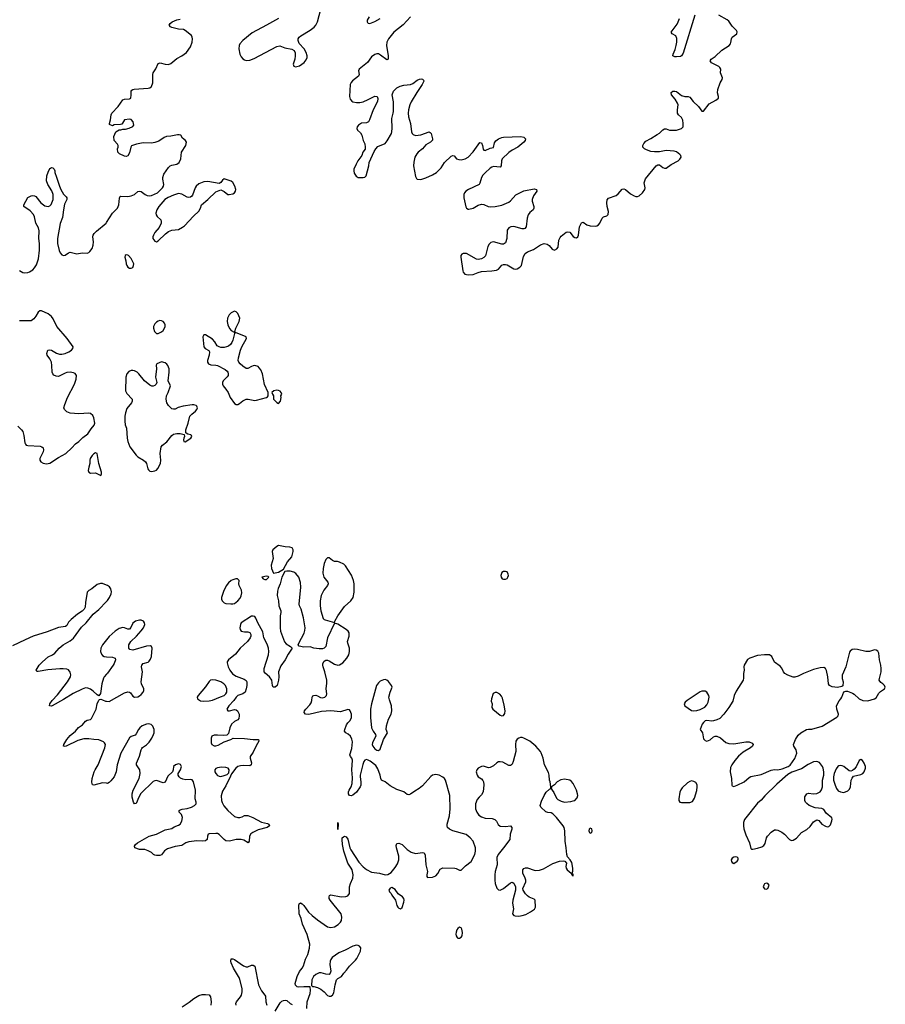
# Model space of a CAD drawing. Header units: inches. Extents: x 1449224 to 1618377, y 389895 to 532950.
# Tile 55 of 105: x 1588973 to 1599198, y 434321 to 445956. Entities that reach past the tile are written whole.
import ezdxf

# ---------------------------------------------------------------- set-up
doc = ezdxf.new("R2010")
doc.units = ezdxf.units.IN
doc.header["$MEASUREMENT"] = 0
for name, color, linetype in [('B5483', 7, 'Continuous'), ('B5484', 7, 'Continuous'), ('B5493', 7, 'Continuous'), ('B5494', 7, 'Continuous')]:
    doc.layers.add(name, color=color, linetype=linetype)

msp = doc.modelspace()

# ---------------------------------------------------------------- linework, layer by layer
at = {"layer": 'B5483', "color": 6, "elevation": 500}
for points in [[(1590000, 439274), (1589952, 439292), (1589927, 439293), (1589890, 439281), (1589824, 439230), (1589790, 439210), (1589770, 439190), (1589750, 439070), (1589746, 439014), (1589735, 438990), (1589713, 438967), (1589655, 438930), (1589581, 438870), (1589550, 438836), (1589530, 438799), (1589515, 438785), (1589430, 438773), (1589299, 438721), (1589133, 438670), (1589040, 438630), (1588890, 438557)], [(1590000, 438224), (1589970, 438192), (1589963, 438177), (1589943, 438110), (1589926, 437994), (1589910, 437966), (1589890, 437979), (1589843, 438023), (1589810, 438045), (1589778, 438058), (1589750, 438059), (1589710, 438045), (1589606, 437994), (1589490, 437922), (1589357, 437850), (1589345, 437845), (1589327, 437847), (1589330, 437870), (1589356, 437910), (1589421, 437979), (1589538, 438130), (1589572, 438190), (1589576, 438216), (1589570, 438245), (1589550, 438272), (1589530, 438280), (1589485, 438285), (1589446, 438286), (1589305, 438275), (1589190, 438255), (1589174, 438254), (1589167, 438270), (1589202, 438330), (1589242, 438370), (1589310, 438426), (1589359, 438450), (1589387, 438470), (1589441, 438530), (1589486, 438570), (1589570, 438615), (1589610, 438649), (1589703, 438777), (1589758, 438830), (1589842, 438930), (1589910, 438986), (1590000, 439082)], [(1590000, 438629), (1589952, 438570), (1589932, 438530), (1589929, 438489), (1589939, 438459), (1589950, 438442), (1589970, 438430), (1590000, 438428)], [(1590000, 436933), (1589950, 436937), (1589849, 436909), (1589835, 436915), (1589827, 436947), (1589830, 436990), (1589855, 437070), (1589863, 437090), (1589902, 437150), (1589981, 437350), (1589985, 437390), (1589976, 437410), (1589962, 437422), (1589908, 437448), (1589850, 437450), (1589790, 437458), (1589730, 437457), (1589661, 437439), (1589521, 437370), (1589507, 437367), (1589489, 437370), (1589495, 437390), (1589531, 437450), (1589570, 437496), (1589631, 437549), (1589667, 437593), (1589716, 437624), (1589752, 437668), (1589770, 437678), (1589810, 437685), (1589822, 437698), (1589875, 437810), (1589890, 437872), (1589910, 437914), (1589918, 437922), (1589930, 437925), (1589950, 437921), (1589985, 437905), (1590000, 437903)]]:
    msp.add_lwpolyline(points, dxfattribs=at)
at = {"layer": 'B5484', "color": 6, "elevation": 500}
for points in [[(1588970, 442993), (1589010, 442970), (1589030, 442964), (1589070, 442967), (1589090, 442975), (1589130, 442999), (1589150, 443022), (1589170, 443059), (1589195, 443130), (1589209, 443231), (1589206, 443310), (1589198, 443370), (1589202, 443462), (1589195, 443495), (1589164, 443550), (1589147, 443627), (1589136, 443656), (1589099, 443699), (1589024, 443750), (1589021, 443770), (1589070, 443856), (1589107, 443873), (1589130, 443877), (1589150, 443875), (1589165, 443865), (1589224, 443790), (1589270, 443757), (1589310, 443747), (1589330, 443756), (1589346, 443774), (1589368, 443830), (1589367, 443890), (1589353, 443933), (1589304, 444010), (1589290, 444050), (1589294, 444110), (1589310, 444156), (1589330, 444198), (1589337, 444203), (1589350, 444211), (1589366, 444206), (1589379, 444190), (1589387, 444170), (1589387, 444150), (1589410, 444096), (1589442, 443990), (1589459, 443950), (1589490, 443895), (1589523, 443863), (1589530, 443850), (1589529, 443830), (1589504, 443776), (1589489, 443711), (1589481, 443619), (1589450, 443549), (1589419, 443370), (1589421, 443310), (1589439, 443230), (1589450, 443202), (1589470, 443176), (1589490, 443168), (1589510, 443173), (1589550, 443200), (1589570, 443208), (1589650, 443190), (1589710, 443200), (1589770, 443199), (1589790, 443205), (1589803, 443217), (1589828, 443252), (1589843, 443290), (1589844, 443330), (1589836, 443390), (1589842, 443410), (1589854, 443430), (1589882, 443458), (1589995, 443550), (1590000, 443558)], [(1588950, 441153), (1588995, 441110), (1589009, 441090), (1589023, 441043), (1589034, 440954), (1589041, 440941), (1589050, 440930), (1589070, 440923), (1589215, 440915), (1589234, 440910), (1589250, 440896), (1589255, 440875), (1589250, 440850), (1589213, 440770), (1589213, 440750), (1589223, 440730), (1589250, 440714), (1589290, 440706), (1589330, 440715), (1589430, 440782), (1589517, 440830), (1589590, 440897), (1589634, 440946), (1589670, 440972), (1589720, 441020), (1589778, 441062), (1589818, 441122), (1589855, 441165), (1589861, 441190), (1589849, 441250), (1589837, 441277), (1589810, 441303), (1589790, 441307), (1589670, 441298), (1589570, 441305), (1589530, 441321), (1589503, 441350), (1589496, 441370), (1589506, 441410), (1589537, 441490), (1589619, 441650), (1589640, 441710), (1589644, 441750), (1589630, 441776), (1589610, 441785), (1589570, 441790), (1589530, 441787), (1589510, 441780), (1589430, 441741), (1589403, 441743), (1589376, 441756), (1589363, 441770), (1589356, 441790), (1589355, 441870), (1589348, 441910), (1589330, 441949), (1589298, 441990), (1589295, 442010), (1589305, 442050), (1589324, 442056), (1589350, 442050), (1589410, 442017), (1589445, 442005), (1589470, 442003), (1589509, 442010), (1589555, 442030), (1589587, 442050), (1589601, 442070), (1589604, 442090), (1589536, 442190), (1589413, 442330), (1589370, 442421), (1589350, 442450), (1589310, 442481), (1589230, 442514), (1589210, 442514), (1589190, 442499), (1589166, 442454), (1589140, 442420), (1589110, 442399), (1588970, 442398)]]:
    msp.add_lwpolyline(points, dxfattribs=at)
msp.add_lwpolyline([(1589870, 440837), (1589850, 440826), (1589830, 440807), (1589805, 440770), (1589800, 440750), (1589800, 440710), (1589789, 440670), (1589784, 440630), (1589790, 440610), (1589810, 440596), (1589870, 440600), (1589930, 440571), (1589941, 440590), (1589939, 440610), (1589908, 440710), (1589889, 440829)], close=True, dxfattribs=at)
at = {"layer": 'B5493', "color": 6, "elevation": 500}
for points in [[(1592030, 439741), (1592010, 439732), (1591964, 439690), (1591957, 439670), (1591969, 439590), (1591945, 439510), (1591949, 439470), (1591970, 439414), (1592030, 439426), (1592090, 439462), (1592137, 439550), (1592187, 439610), (1592204, 439670), (1592203, 439690), (1592190, 439716), (1592165, 439725), (1592110, 439728)], [(1592610, 439598), (1592590, 439578), (1592568, 439530), (1592557, 439470), (1592556, 439416), (1592566, 439370), (1592612, 439310), (1592616, 439290), (1592609, 439270), (1592564, 439216), (1592533, 439150), (1592521, 439090), (1592521, 439030), (1592530, 438970), (1592559, 438879), (1592569, 438869), (1592583, 438863), (1592690, 438834), (1592695, 438850), (1592733, 438910), (1592810, 439021), (1592883, 439090), (1592912, 439130), (1592926, 439190), (1592925, 439290), (1592917, 439330), (1592894, 439394), (1592823, 439503), (1592801, 439521), (1592750, 439546), (1592726, 439554), (1592690, 439553), (1592670, 439564), (1592630, 439596)], [(1591527, 439347), (1591490, 439338), (1591470, 439328), (1591439, 439301), (1591414, 439266), (1591380, 439200), (1591358, 439130), (1591357, 439110), (1591364, 439090), (1591390, 439065), (1591410, 439058), (1591468, 439052), (1591490, 439052), (1591510, 439059), (1591552, 439088), (1591579, 439121), (1591591, 439149), (1591598, 439182), (1591593, 439213), (1591565, 439270), (1591562, 439290), (1591566, 439330), (1591547, 439347)], [(1591890, 439381), (1591832, 439370), (1591850, 439347), (1591870, 439341), (1591890, 439342), (1591915, 439370), (1591910, 439378)], [(1594710, 439437), (1594690, 439436), (1594670, 439422), (1594663, 439410), (1594656, 439390), (1594660, 439370), (1594674, 439350), (1594690, 439344), (1594710, 439345), (1594730, 439354), (1594741, 439370), (1594747, 439390), (1594744, 439404), (1594730, 439430)], [(1598830, 438516), (1598808, 438512), (1598784, 438496), (1598776, 438484), (1598730, 438309), (1598690, 438210), (1598688, 438170), (1598699, 438130), (1598695, 438085), (1598685, 438075), (1598635, 438065), (1598570, 438072), (1598539, 438090), (1598527, 438110), (1598519, 438190), (1598505, 438265), (1598491, 438291), (1598470, 438302), (1598430, 438298), (1598350, 438276), (1598231, 438229), (1598170, 438198), (1598130, 438185), (1598110, 438185), (1598046, 438210), (1598013, 438230), (1597997, 438250), (1597975, 438295), (1597956, 438316), (1597890, 438365), (1597857, 438430), (1597830, 438450), (1597770, 438452), (1597690, 438441), (1597597, 438410), (1597570, 438394), (1597532, 438330), (1597527, 438310), (1597532, 438270), (1597524, 438230), (1597525, 438175), (1597520, 438150), (1597437, 438023), (1597412, 437970), (1597396, 437904), (1597350, 437829), (1597292, 437748), (1597242, 437698), (1597210, 437682), (1597170, 437670), (1597150, 437667), (1597090, 437676), (1597070, 437669), (1597050, 437652), (1597035, 437630), (1597011, 437570), (1597038, 437530), (1597050, 437457), (1597070, 437438), (1597090, 437432), (1597130, 437448), (1597170, 437481), (1597190, 437491), (1597210, 437491), (1597250, 437471), (1597316, 437416), (1597350, 437402), (1597410, 437399), (1597550, 437424), (1597590, 437422), (1597627, 437407), (1597636, 437390), (1597631, 437370), (1597607, 437350), (1597521, 437299), (1597465, 437255), (1597419, 437201), (1597384, 437150), (1597370, 437118), (1597366, 437070), (1597382, 436990), (1597384, 436910), (1597390, 436902), (1597410, 436894), (1597450, 436909), (1597530, 436950), (1597590, 437003), (1597610, 437012), (1597730, 437035), (1597850, 437088), (1597890, 437095), (1597930, 437093), (1597978, 437102), (1598050, 437130), (1598074, 437146), (1598130, 437227), (1598154, 437290), (1598147, 437327), (1598117, 437370), (1598114, 437390), (1598138, 437450), (1598170, 437503), (1598199, 437530), (1598268, 437570), (1598290, 437574), (1598331, 437571), (1598454, 437606), (1598627, 437713), (1598641, 437730), (1598645, 437750), (1598627, 437807), (1598623, 437850), (1598652, 437908), (1598673, 437930), (1598685, 437950), (1598710, 438012), (1598730, 438022), (1598750, 438021), (1598810, 437997), (1598830, 437988), (1598890, 437930), (1598933, 437913), (1598990, 437909), (1599070, 437930), (1599090, 437944), (1599122, 437998), (1599141, 438019), (1599189, 438050), (1599198, 438070), (1599189, 438089), (1599169, 438110), (1599145, 438125), (1599127, 438150), (1599128, 438170), (1599148, 438250), (1599151, 438291), (1599146, 438330), (1599130, 438390), (1599122, 438470), (1599110, 438494), (1599090, 438507), (1599070, 438508), (1599011, 438489), (1598970, 438489), (1598870, 438513)], [(1591245, 438155), (1591229, 438151), (1591210, 438136), (1591170, 438074), (1591080, 437970), (1591070, 437950), (1591073, 437930), (1591110, 437908), (1591150, 437902), (1591210, 437909), (1591250, 437917), (1591347, 437953), (1591388, 437972), (1591409, 437990), (1591419, 438010), (1591420, 438050), (1591404, 438090), (1591385, 438110), (1591350, 438133), (1591290, 438153)], [(1593290, 438159), (1593270, 438157), (1593230, 438138), (1593210, 438121), (1593189, 438090), (1593130, 437873), (1593119, 437810), (1593117, 437710), (1593129, 437589), (1593147, 437547), (1593178, 437510), (1593182, 437490), (1593147, 437430), (1593139, 437410), (1593138, 437390), (1593146, 437370), (1593170, 437342), (1593190, 437324), (1593210, 437319), (1593230, 437335), (1593270, 437450), (1593319, 437530), (1593304, 437570), (1593305, 437610), (1593331, 437690), (1593360, 437750), (1593370, 437790), (1593366, 437850), (1593340, 437920), (1593335, 437950), (1593350, 438010), (1593373, 438070), (1593366, 438090), (1593330, 438136), (1593310, 438152)], [(1594590, 438007), (1594568, 437992), (1594546, 437930), (1594544, 437904), (1594556, 437870), (1594552, 437830), (1594562, 437810), (1594650, 437739), (1594670, 437730), (1594690, 437733), (1594704, 437756), (1594706, 437790), (1594697, 437857), (1594678, 437938), (1594664, 437964), (1594645, 437985), (1594610, 438004)], [(1597030, 438022), (1597010, 438013), (1596859, 437910), (1596833, 437890), (1596822, 437870), (1596829, 437849), (1596910, 437795), (1596930, 437790), (1596970, 437794), (1597010, 437804), (1597068, 437832), (1597090, 437859), (1597107, 437890), (1597118, 437950), (1597114, 437970), (1597090, 438009), (1597070, 438020)], [(1594910, 437473), (1594890, 437473), (1594870, 437467), (1594850, 437455), (1594835, 437430), (1594828, 437390), (1594833, 437310), (1594804, 437190), (1594790, 437159), (1594781, 437150), (1594770, 437144), (1594750, 437145), (1594681, 437181), (1594650, 437188), (1594630, 437185), (1594610, 437174), (1594570, 437140), (1594530, 437120), (1594510, 437117), (1594450, 437135), (1594430, 437133), (1594390, 437111), (1594372, 437090), (1594367, 437070), (1594376, 437030), (1594390, 437008), (1594430, 436984), (1594446, 436966), (1594453, 436950), (1594455, 436915), (1594448, 436830), (1594430, 436797), (1594399, 436770), (1594378, 436742), (1594358, 436690), (1594356, 436650), (1594358, 436630), (1594372, 436590), (1594398, 436558), (1594430, 436536), (1594470, 436521), (1594555, 436515), (1594584, 436504), (1594605, 436485), (1594626, 436446), (1594650, 436427), (1594710, 436423), (1594770, 436431), (1594786, 436410), (1594787, 436390), (1594765, 436330), (1594762, 436270), (1594690, 436170), (1594626, 436090), (1594610, 436055), (1594613, 435970), (1594589, 435890), (1594584, 435850), (1594584, 435790), (1594590, 435750), (1594610, 435693), (1594630, 435674), (1594650, 435670), (1594690, 435688), (1594770, 435756), (1594790, 435766), (1594810, 435751), (1594828, 435710), (1594830, 435670), (1594797, 435550), (1594796, 435516), (1594805, 435450), (1594794, 435390), (1594810, 435370), (1594827, 435367), (1594870, 435363), (1594910, 435369), (1594950, 435383), (1595007, 435413), (1595053, 435447), (1595066, 435470), (1595061, 435550), (1595050, 435563), (1594990, 435587), (1594970, 435602), (1594947, 435627), (1594921, 435670), (1594916, 435690), (1594950, 435770), (1594951, 435789), (1594946, 435810), (1594918, 435870), (1594915, 435890), (1594918, 435910), (1594930, 435927), (1594948, 435932), (1594970, 435932), (1595050, 435906), (1595070, 435902), (1595114, 435906), (1595159, 435921), (1595270, 435985), (1595351, 436011), (1595395, 436015), (1595411, 436011), (1595431, 435991), (1595425, 435950), (1595428, 435930), (1595439, 435910), (1595486, 435870), (1595490, 435854), (1595498, 435858), (1595494, 435850), (1595510, 435834), (1595512, 435850), (1595510, 435858), (1595500, 435860), (1595498, 435870), (1595506, 435894), (1595507, 435930), (1595495, 435995), (1595475, 436030), (1595444, 436064), (1595435, 436090), (1595430, 436170), (1595415, 436250), (1595413, 436373), (1595405, 436410), (1595392, 436432), (1595313, 436530), (1595271, 436571), (1595250, 436583), (1595210, 436588), (1595190, 436597), (1595130, 436650), (1595121, 436670), (1595137, 436723), (1595169, 436790), (1595192, 436828), (1595230, 436862), (1595246, 436870), (1595248, 436892), (1595241, 436950), (1595233, 436970), (1595229, 437030), (1595219, 437059), (1595172, 437150), (1595158, 437230), (1595133, 437293), (1595124, 437310), (1595070, 437370), (1595000, 437430), (1594930, 437467)], [(1591357, 437123), (1591310, 437117), (1591290, 437108), (1591279, 437090), (1591279, 437070), (1591290, 437047), (1591310, 437024), (1591330, 437016), (1591350, 437015), (1591390, 437024), (1591424, 437036), (1591444, 437056), (1591446, 437090), (1591435, 437110), (1591410, 437120)], [(1598390, 437190), (1598350, 437185), (1598286, 437154), (1598210, 437103), (1598095, 437065), (1598045, 437035), (1597916, 436924), (1597775, 436785), (1597730, 436735), (1597690, 436700), (1597550, 436526), (1597536, 436504), (1597525, 436470), (1597522, 436430), (1597527, 436393), (1597550, 436323), (1597593, 436230), (1597610, 436162), (1597616, 436156), (1597634, 436154), (1597690, 436165), (1597739, 436181), (1597763, 436197), (1597779, 436221), (1597796, 436290), (1597806, 436310), (1597850, 436357), (1597890, 436382), (1597910, 436384), (1597930, 436378), (1597976, 436356), (1598009, 436330), (1598067, 436267), (1598090, 436256), (1598110, 436260), (1598150, 436286), (1598210, 436352), (1598272, 436388), (1598310, 436424), (1598350, 436477), (1598390, 436501), (1598414, 436494), (1598449, 436449), (1598490, 436425), (1598510, 436420), (1598530, 436423), (1598550, 436442), (1598568, 436490), (1598570, 436510), (1598565, 436525), (1598500, 436580), (1598470, 436623), (1598450, 436634), (1598370, 436642), (1598299, 436670), (1598270, 436693), (1598256, 436710), (1598247, 436730), (1598248, 436772), (1598271, 436809), (1598290, 436818), (1598348, 436808), (1598390, 436812), (1598429, 436830), (1598445, 436855), (1598455, 436890), (1598457, 436970), (1598470, 437030), (1598473, 437070), (1598466, 437110), (1598458, 437130), (1598419, 437179)], [(1598910, 437213), (1598890, 437204), (1598853, 437127), (1598830, 437098), (1598810, 437083), (1598790, 437078), (1598770, 437082), (1598710, 437130), (1598690, 437140), (1598670, 437143), (1598650, 437138), (1598638, 437130), (1598618, 437102), (1598595, 437050), (1598586, 437010), (1598588, 436970), (1598604, 436910), (1598622, 436870), (1598643, 436843), (1598670, 436830), (1598710, 436826), (1598757, 436843), (1598775, 436865), (1598785, 436890), (1598793, 436970), (1598805, 436995), (1598824, 437016), (1598910, 437038), (1598933, 437050), (1598950, 437070), (1598964, 437110), (1598964, 437130), (1598950, 437172), (1598930, 437201)], [(1595410, 436982), (1595366, 436974), (1595321, 436950), (1595290, 436915), (1595254, 436890), (1595252, 436870), (1595262, 436850), (1595283, 436823), (1595316, 436756), (1595330, 436743), (1595370, 436722), (1595410, 436710), (1595484, 436716), (1595510, 436724), (1595530, 436731), (1595558, 436762), (1595567, 436790), (1595564, 436810), (1595550, 436850), (1595510, 436930), (1595493, 436953), (1595470, 436970)], [(1596910, 436961), (1596890, 436956), (1596861, 436939), (1596799, 436881), (1596783, 436857), (1596772, 436828), (1596759, 436750), (1596759, 436730), (1596771, 436710), (1596790, 436705), (1596890, 436704), (1596921, 436719), (1596944, 436756), (1596971, 436849), (1596977, 436890), (1596976, 436916), (1596961, 436941), (1596936, 436956)], [(1592730, 436386), (1592730, 436471), (1592734, 436450)], [(1595710, 436404), (1595699, 436390), (1595695, 436370), (1595703, 436350), (1595710, 436344), (1595730, 436352), (1595735, 436370), (1595730, 436394)], [(1597430, 436065), (1597410, 436061), (1597391, 436050), (1597378, 436030), (1597380, 436010), (1597390, 435995), (1597410, 435985), (1597450, 436011), (1597460, 436030), (1597461, 436050), (1597450, 436061)], [(1597790, 435753), (1597770, 435743), (1597762, 435730), (1597757, 435710), (1597770, 435685), (1597790, 435682), (1597810, 435691), (1597826, 435730), (1597810, 435749)], [(1593370, 435701), (1593350, 435695), (1593334, 435670), (1593342, 435650), (1593363, 435630), (1593371, 435610), (1593412, 435552), (1593429, 435490), (1593439, 435470), (1593450, 435457), (1593470, 435451), (1593490, 435466), (1593511, 435530), (1593514, 435550), (1593510, 435573), (1593495, 435590), (1593445, 435625), (1593410, 435679)], [(1594170, 435232), (1594150, 435219), (1594138, 435202), (1594128, 435172), (1594126, 435150), (1594129, 435130), (1594142, 435110), (1594150, 435104), (1594170, 435102), (1594190, 435114), (1594200, 435130), (1594204, 435170), (1594197, 435210), (1594190, 435225)], [(1592950, 435019), (1592908, 435010), (1592818, 434962), (1592744, 434930), (1592665, 434875), (1592647, 434850), (1592641, 434830), (1592636, 434790), (1592647, 434713), (1592641, 434690), (1592630, 434675), (1592590, 434676), (1592533, 434693), (1592510, 434694), (1592470, 434675), (1592443, 434650), (1592425, 434610), (1592422, 434542), (1592432, 434532), (1592448, 434532), (1592490, 434519), (1592530, 434501), (1592570, 434470), (1592610, 434427), (1592630, 434419), (1592650, 434419), (1592670, 434431), (1592685, 434455), (1592700, 434550), (1592714, 434610), (1592732, 434628), (1592773, 434650), (1592801, 434690), (1592835, 434725), (1592870, 434771), (1592939, 434841), (1592956, 434864), (1592998, 434950), (1593002, 434990), (1592989, 435010), (1592970, 435018)]]:
    msp.add_lwpolyline(points, close=True, dxfattribs=at)
for points in [[(1592364, 434270), (1592369, 434350), (1592403, 434450), (1592409, 434489), (1592406, 434526), (1592330, 434529), (1592270, 434525), (1592250, 434529), (1592230, 434548), (1592229, 434569), (1592250, 434651), (1592278, 434710), (1592310, 434750), (1592324, 434776), (1592350, 434855), (1592376, 434910), (1592396, 434984), (1592400, 435030), (1592368, 435148), (1592315, 435270), (1592297, 435337), (1592274, 435390), (1592270, 435494), (1592273, 435507), (1592290, 435521), (1592310, 435507), (1592330, 435487), (1592385, 435410), (1592429, 435369), (1592490, 435320), (1592610, 435238), (1592650, 435230), (1592690, 435237), (1592737, 435263), (1592763, 435290), (1592773, 435310), (1592780, 435350), (1592769, 435390), (1592640, 435550), (1592630, 435570), (1592627, 435590), (1592633, 435607), (1592650, 435616), (1592770, 435590), (1592825, 435595), (1592850, 435604), (1592870, 435632), (1592871, 435710), (1592882, 435750), (1592908, 435810), (1592914, 435850), (1592899, 435910), (1592890, 435931), (1592851, 435990), (1592803, 436130), (1592785, 436210), (1592781, 436270), (1592784, 436290), (1592799, 436301), (1592810, 436307), (1592830, 436301), (1592850, 436274), (1592875, 436170), (1592885, 436145), (1592981, 436001), (1593030, 435945), (1593070, 435913), (1593130, 435883), (1593222, 435870), (1593290, 435853), (1593323, 435857), (1593360, 435880), (1593410, 435937), (1593437, 435983), (1593452, 436030), (1593453, 436070), (1593426, 436170), (1593422, 436198), (1593430, 436221), (1593450, 436227), (1593490, 436211), (1593550, 436149), (1593598, 436118), (1593650, 436105), (1593730, 436115), (1593750, 436110), (1593763, 436083), (1593769, 435970), (1593791, 435890), (1593781, 435850), (1593781, 435830), (1593790, 435821), (1593850, 435825), (1593890, 435839), (1593914, 435866), (1593941, 435919), (1593970, 435935), (1594114, 435930), (1594130, 435927), (1594170, 435905), (1594190, 435906), (1594241, 435959), (1594306, 436010), (1594350, 436090), (1594359, 436130), (1594358, 436170), (1594328, 436248), (1594294, 436290), (1594246, 436326), (1594090, 436370), (1594052, 436390), (1594027, 436410), (1594022, 436430), (1594023, 436450), (1594052, 436548), (1594059, 436630), (1594056, 436790), (1594002, 436970), (1593990, 436990), (1593970, 437006), (1593930, 437029), (1593890, 437037), (1593850, 437030), (1593830, 437013), (1593730, 436903), (1593693, 436870), (1593639, 436841), (1593590, 436806), (1593570, 436798), (1593550, 436802), (1593510, 436830), (1593430, 436860), (1593350, 436903), (1593290, 436951), (1593249, 436970), (1593238, 436990), (1593230, 437030), (1593203, 437103), (1593182, 437142), (1593114, 437194), (1593090, 437208), (1593070, 437213), (1593050, 437206), (1593038, 437190), (1593026, 437154), (1592997, 437030), (1592995, 437010), (1593004, 436950), (1593003, 436910), (1592995, 436890), (1592950, 436827), (1592910, 436793), (1592890, 436785), (1592869, 436790), (1592859, 436810), (1592857, 436830), (1592864, 436850), (1592889, 436891), (1592900, 436930), (1592904, 436996), (1592895, 437090), (1592906, 437206), (1592898, 437230), (1592882, 437250), (1592874, 437270), (1592896, 437344), (1592903, 437423), (1592896, 437456), (1592881, 437490), (1592854, 437514), (1592825, 437530), (1592811, 437550), (1592814, 437570), (1592835, 437625), (1592851, 437649), (1592874, 437670), (1592893, 437707), (1592894, 437750), (1592878, 437790), (1592870, 437800), (1592850, 437806), (1592761, 437779), (1592650, 437788), (1592537, 437783), (1592387, 437747), (1592349, 437750), (1592333, 437770), (1592338, 437790), (1592352, 437810), (1592399, 437861), (1592415, 437885), (1592424, 437910), (1592428, 437952), (1592435, 437965), (1592448, 437972), (1592470, 437974), (1592490, 437968), (1592526, 437946), (1592550, 437942), (1592578, 437950), (1592596, 437970), (1592602, 437990), (1592593, 438050), (1592603, 438117), (1592603, 438150), (1592579, 438250), (1592557, 438310), (1592553, 438330), (1592556, 438350), (1592570, 438376), (1592590, 438386), (1592610, 438387), (1592630, 438381), (1592690, 438341), (1592730, 438330), (1592750, 438332), (1592790, 438356), (1592838, 438410), (1592863, 438450), (1592871, 438491), (1592871, 438531), (1592848, 438588), (1592846, 438610), (1592866, 438670), (1592865, 438710), (1592855, 438730), (1592830, 438751), (1592730, 438813), (1592690, 438826), (1592609, 438650), (1592590, 438550), (1592571, 438529), (1592550, 438521), (1592510, 438521), (1592449, 438530), (1592406, 438546), (1592330, 438540), (1592273, 438553), (1592264, 438570), (1592269, 438590), (1592334, 438706), (1592343, 438737), (1592346, 438770), (1592327, 438890), (1592300, 438990), (1592278, 439030), (1592274, 439050), (1592294, 439250), (1592290, 439304), (1592270, 439369), (1592235, 439410), (1592210, 439428), (1592170, 439440), (1592130, 439441), (1592106, 439434), (1592070, 439370), (1592052, 439288), (1592026, 439234), (1592017, 439203), (1592016, 439150), (1592032, 439090), (1592036, 439030), (1592058, 438970), (1592059, 438950), (1592050, 438910), (1592050, 438770), (1592056, 438730), (1592103, 438603), (1592122, 438582), (1592172, 438550), (1592191, 438530), (1592143, 438457), (1592108, 438390), (1592059, 438321), (1592032, 438250), (1592034, 438190), (1592030, 438150), (1592014, 438090), (1591990, 438070), (1591969, 438070), (1591961, 438090), (1591952, 438152), (1591923, 438190), (1591873, 438233), (1591863, 438250), (1591860, 438270), (1591863, 438290), (1591912, 438450), (1591917, 438490), (1591913, 438530), (1591897, 438577), (1591858, 438650), (1591844, 438724), (1591787, 438827), (1591764, 438884), (1591750, 438902), (1591730, 438909), (1591710, 438909), (1591591, 438829), (1591582, 438810), (1591575, 438770), (1591577, 438750), (1591591, 438730), (1591630, 438721), (1591670, 438721), (1591693, 438713), (1591703, 438690), (1591703, 438670), (1591696, 438650), (1591665, 438610), (1591579, 438530), (1591522, 438458), (1591438, 438390), (1591426, 438370), (1591424, 438356), (1591435, 438310), (1591455, 438270), (1591486, 438226), (1591530, 438197), (1591625, 438165), (1591647, 438147), (1591657, 438130), (1591658, 438090), (1591650, 438050), (1591635, 438010), (1591610, 437989), (1591550, 437969), (1591530, 437949), (1591503, 437910), (1591442, 437850), (1591421, 437810), (1591431, 437791), (1591450, 437791), (1591510, 437803), (1591530, 437801), (1591546, 437790), (1591564, 437750), (1591566, 437730), (1591561, 437699), (1591550, 437681), (1591510, 437663), (1591475, 437630), (1591457, 437590), (1591439, 437521), (1591419, 437501), (1591384, 437496), (1591310, 437503), (1591270, 437502), (1591243, 437490), (1591235, 437465), (1591236, 437410), (1591244, 437390), (1591270, 437375), (1591290, 437375), (1591317, 437383), (1591390, 437423), (1591466, 437450), (1591495, 437465), (1591630, 437463), (1591730, 437450), (1591796, 437450), (1591797, 437430), (1591765, 437375), (1591730, 437301), (1591697, 437250), (1591695, 437230), (1591710, 437174), (1591707, 437150), (1591690, 437138), (1591616, 437144), (1591580, 437140), (1591551, 437130), (1591527, 437110), (1591476, 437044), (1591462, 437018), (1591410, 436901), (1591370, 436841), (1591355, 436785), (1591357, 436730), (1591365, 436705), (1591386, 436666), (1591430, 436612), (1591510, 436541), (1591550, 436527), (1591573, 436527), (1591603, 436537), (1591630, 436554), (1591670, 436553), (1591728, 436528), (1591830, 436473), (1591899, 436459), (1591918, 436450), (1591925, 436430), (1591898, 436410), (1591790, 436381), (1591727, 436353), (1591703, 436337), (1591686, 436310), (1591684, 436250), (1591672, 436228), (1591619, 436259), (1591590, 436270), (1591532, 436268), (1591450, 436249), (1591410, 436253), (1591390, 436267), (1591330, 436327), (1591310, 436338), (1591290, 436341), (1591210, 436335), (1591201, 436330), (1591191, 436310), (1591187, 436270), (1591168, 436252), (1591132, 436248), (1591067, 436253), (1590970, 436242), (1590937, 436230), (1590890, 436197), (1590810, 436187), (1590721, 436159), (1590685, 436135), (1590650, 436089), (1590630, 436079), (1590590, 436078), (1590570, 436082), (1590553, 436090), (1590530, 436117), (1590490, 436136), (1590450, 436150), (1590390, 436152), (1590335, 436170), (1590329, 436190), (1590341, 436210), (1590364, 436230), (1590504, 436310), (1590590, 436330), (1590690, 436382), (1590770, 436399), (1590800, 436420), (1590850, 436437), (1590870, 436450), (1590890, 436487), (1590895, 436530), (1590883, 436563), (1590859, 436590), (1590857, 436610), (1590870, 436621), (1590892, 436628), (1590950, 436636), (1591004, 436650), (1591040, 436670), (1591056, 436690), (1591058, 436710), (1591046, 436750), (1591049, 436850), (1591025, 436950), (1591010, 436973), (1590990, 436979), (1590935, 436975), (1590901, 436981), (1590873, 436993), (1590856, 437010), (1590845, 437030), (1590845, 437050), (1590872, 437090), (1590885, 437130), (1590874, 437154), (1590850, 437161), (1590812, 437150), (1590791, 437130), (1590787, 437090), (1590779, 437070), (1590723, 437017), (1590690, 436945), (1590670, 436938), (1590590, 436965), (1590570, 436963), (1590550, 436953), (1590406, 436814), (1590380, 436770), (1590350, 436694), (1590330, 436689), (1590318, 436710), (1590300, 436770), (1590301, 436810), (1590315, 436850), (1590385, 436990), (1590398, 437050), (1590392, 437092), (1590352, 437150), (1590352, 437170), (1590387, 437253), (1590407, 437330), (1590415, 437345), (1590423, 437357), (1590471, 437389), (1590502, 437418), (1590534, 437466), (1590554, 437510), (1590561, 437530), (1590562, 437570), (1590546, 437606), (1590526, 437626), (1590494, 437634), (1590470, 437631), (1590422, 437610), (1590394, 437590), (1590375, 437570), (1590350, 437516), (1590338, 437502), (1590290, 437485), (1590270, 437471), (1590169, 437290), (1590124, 437150), (1590112, 437070), (1590090, 437010), (1590050, 436961), (1590030, 436942), (1590010, 436932), (1590000, 436933)], [(1590000, 439082), (1590010, 439093), (1590035, 439130), (1590053, 439170), (1590057, 439197), (1590051, 439231), (1590035, 439255), (1590011, 439271), (1590000, 439274)], [(1590000, 437903), (1590030, 437899), (1590210, 438002), (1590250, 438012), (1590269, 438009), (1590281, 438001), (1590310, 437963), (1590330, 437951), (1590370, 437956), (1590390, 437966), (1590410, 437983), (1590431, 438010), (1590438, 438030), (1590439, 438050), (1590413, 438110), (1590410, 438130), (1590423, 438250), (1590414, 438310), (1590417, 438330), (1590432, 438348), (1590490, 438366), (1590504, 438376), (1590520, 438400), (1590531, 438430), (1590539, 438530), (1590531, 438551), (1590517, 438557), (1590470, 438555), (1590310, 438507), (1590274, 438514), (1590262, 438530), (1590264, 438570), (1590287, 438610), (1590352, 438670), (1590410, 438733), (1590436, 438770), (1590451, 438810), (1590448, 438830), (1590434, 438850), (1590410, 438859), (1590390, 438860), (1590343, 438850), (1590310, 438825), (1590287, 438773), (1590270, 438755), (1590250, 438753), (1590210, 438771), (1590190, 438775), (1590150, 438763), (1590103, 438730), (1590030, 438666), (1590000, 438629)], [(1590000, 438428), (1590070, 438422), (1590090, 438417), (1590101, 438410), (1590104, 438390), (1590090, 438350), (1590077, 438330), (1590010, 438235), (1590000, 438224)], [(1591529, 434310), (1591525, 434330), (1591535, 434350), (1591583, 434410), (1591594, 434430), (1591602, 434470), (1591602, 434510), (1591570, 434630), (1591500, 434750), (1591472, 434810), (1591467, 434833), (1591470, 434858), (1591490, 434857), (1591510, 434850), (1591617, 434777), (1591650, 434763), (1591670, 434766), (1591710, 434783), (1591730, 434782), (1591750, 434771), (1591793, 434550), (1591830, 434479), (1591870, 434430), (1591876, 434416), (1591880, 434350), (1591892, 434310)], [(1590892, 434290), (1590975, 434345), (1591030, 434389), (1591090, 434424), (1591130, 434436), (1591170, 434439), (1591210, 434434), (1591227, 434410), (1591234, 434350), (1591232, 434310)], [(1591990, 434239), (1592050, 434339), (1592070, 434358), (1592090, 434368), (1592110, 434371), (1592130, 434367), (1592170, 434331), (1592190, 434319)]]:
    msp.add_lwpolyline(points, dxfattribs=at)
at = {"layer": 'B5494', "color": 6, "elevation": 500}
for points in [[(1592029, 445971), (1591890, 445890), (1591720, 445800), (1591609, 445710), (1591574, 445670), (1591565, 445650), (1591560, 445610), (1591575, 445550), (1591590, 445517), (1591610, 445494), (1591630, 445481), (1591650, 445475), (1591690, 445478), (1591744, 445496), (1592010, 445639), (1592047, 445647), (1592105, 445625), (1592188, 445608), (1592214, 445590), (1592226, 445566), (1592229, 445530), (1592223, 445490), (1592202, 445430), (1592210, 445407), (1592230, 445400), (1592277, 445410), (1592333, 445450), (1592358, 445482), (1592370, 445510), (1592370, 445530), (1592358, 445570), (1592332, 445610), (1592276, 445676), (1592264, 445710), (1592264, 445730), (1592276, 445750), (1592293, 445767), (1592406, 445834), (1592450, 445869), (1592470, 445890), (1592490, 445932), (1592555, 446170)], [(1590000, 443558), (1590070, 443668), (1590127, 443730), (1590144, 443770), (1590151, 443849), (1590158, 443862), (1590169, 443870), (1590250, 443867), (1590290, 443873), (1590330, 443889), (1590370, 443924), (1590390, 443930), (1590410, 443926), (1590455, 443890), (1590478, 443878), (1590510, 443875), (1590530, 443878), (1590600, 443910), (1590661, 443970), (1590673, 443990), (1590677, 444010), (1590664, 444070), (1590664, 444090), (1590677, 444130), (1590730, 444210), (1590750, 444229), (1590770, 444237), (1590830, 444248), (1590858, 444270), (1590876, 444310), (1590885, 444390), (1590937, 444470), (1590942, 444510), (1590933, 444530), (1590897, 444557), (1590876, 444590), (1590857, 444597), (1590837, 444597), (1590760, 444580), (1590706, 444574), (1590678, 444562), (1590618, 444522), (1590570, 444503), (1590530, 444498), (1590430, 444501), (1590354, 444486), (1590296, 444464), (1590286, 444450), (1590270, 444384), (1590252, 444348), (1590230, 444340), (1590210, 444343), (1590154, 444370), (1590133, 444390), (1590130, 444430), (1590137, 444450), (1590136, 444470), (1590127, 444487), (1590090, 444529), (1590084, 444576), (1590109, 444631), (1590150, 444654), (1590170, 444654), (1590190, 444662), (1590224, 444664), (1590267, 444673), (1590310, 444692), (1590322, 444710), (1590312, 444750), (1590290, 444775), (1590270, 444779), (1590210, 444772), (1590188, 444732), (1590178, 444722), (1590163, 444717), (1590090, 444714), (1590070, 444702), (1590036, 444716), (1590034, 444730), (1590046, 444774), (1590052, 444830), (1590062, 444850), (1590138, 444930), (1590190, 445010), (1590210, 445017), (1590270, 445019), (1590286, 445030), (1590292, 445070), (1590289, 445110), (1590298, 445122), (1590310, 445131), (1590326, 445134), (1590490, 445145), (1590510, 445150), (1590530, 445168), (1590548, 445210), (1590545, 445310), (1590549, 445330), (1590583, 445377), (1590610, 445437), (1590634, 445446), (1590690, 445429), (1590730, 445426), (1590760, 445440), (1590830, 445499), (1590890, 445528), (1590942, 445570), (1590990, 445637), (1591010, 445691), (1591015, 445730), (1591011, 445750), (1591001, 445770), (1590928, 445828), (1590910, 445841), (1590850, 445845), (1590770, 445864), (1590753, 445870), (1590738, 445890), (1590749, 445910), (1590773, 445930), (1590830, 445956), (1590870, 445963)], [(1593590, 445989), (1593503, 445897), (1593393, 445810), (1593331, 445729), (1593312, 445690), (1593305, 445650), (1593324, 445530), (1593325, 445490), (1593310, 445483), (1593237, 445537), (1593211, 445551), (1593190, 445551), (1593170, 445545), (1593130, 445517), (1593082, 445450), (1592982, 445370), (1592974, 445350), (1592982, 445310), (1592977, 445290), (1592905, 445235), (1592887, 445213), (1592878, 445190), (1592868, 445050), (1592878, 445018), (1592895, 444995), (1592910, 444984), (1592950, 444976), (1592990, 444977), (1593030, 444987), (1593089, 445011), (1593170, 445052), (1593196, 445050), (1593205, 445025), (1593200, 444990), (1593150, 444889), (1593107, 444773), (1593092, 444748), (1593070, 444738), (1593010, 444732), (1592975, 444710), (1592959, 444690), (1592955, 444670), (1592964, 444650), (1592999, 444619), (1593016, 444590), (1593030, 444530), (1593050, 444490), (1593056, 444450), (1593053, 444427), (1593028, 444390), (1593014, 444350), (1592967, 444290), (1592946, 444250), (1592922, 444190), (1592919, 444170), (1592923, 444143), (1592946, 444106), (1592970, 444091), (1593030, 444091), (1593050, 444096), (1593064, 444110), (1593097, 444230), (1593101, 444270), (1593161, 444399), (1593181, 444430), (1593204, 444456), (1593290, 444494), (1593315, 444525), (1593364, 444610), (1593371, 444630), (1593374, 444674), (1593369, 444790), (1593386, 444850), (1593387, 444870), (1593387, 444987), (1593372, 445070), (1593389, 445110), (1593430, 445150), (1593469, 445170), (1593510, 445184), (1593590, 445189), (1593618, 445202), (1593670, 445241), (1593694, 445254), (1593717, 445257), (1593730, 445252), (1593742, 445242), (1593747, 445230), (1593729, 445190), (1593664, 445096), (1593596, 444984), (1593580, 444950), (1593565, 444890), (1593561, 444850), (1593565, 444810), (1593589, 444730), (1593601, 444630), (1593610, 444610), (1593620, 444600), (1593650, 444587), (1593710, 444596), (1593810, 444630), (1593823, 444623), (1593832, 444612), (1593848, 444550), (1593848, 444532), (1593824, 444510), (1593770, 444476), (1593731, 444429), (1593681, 444390), (1593663, 444370), (1593642, 444330), (1593628, 444272), (1593626, 444230), (1593650, 444105), (1593660, 444080), (1593670, 444071), (1593710, 444069), (1593770, 444086), (1593850, 444123), (1593896, 444150), (1593950, 444204), (1593993, 444270), (1594070, 444343), (1594090, 444351), (1594107, 444347), (1594133, 444313), (1594162, 444302), (1594190, 444299), (1594237, 444310), (1594270, 444333), (1594330, 444396), (1594410, 444503), (1594430, 444501), (1594440, 444470), (1594447, 444427), (1594455, 444415), (1594470, 444409), (1594530, 444436), (1594570, 444446), (1594581, 444499), (1594596, 444524), (1594630, 444548), (1594670, 444562), (1594690, 444567), (1594894, 444574), (1594928, 444568), (1594947, 444550), (1594943, 444530), (1594928, 444510), (1594858, 444450), (1594790, 444415), (1594750, 444387), (1594672, 444310), (1594666, 444290), (1594662, 444230), (1594650, 444212), (1594570, 444220), (1594550, 444215), (1594530, 444203), (1594470, 444148), (1594443, 444117), (1594430, 444090), (1594410, 444025), (1594399, 444010), (1594273, 443950), (1594244, 443930), (1594229, 443910), (1594220, 443890), (1594220, 443850), (1594244, 443744), (1594251, 443730), (1594270, 443717), (1594277, 443717), (1594330, 443728), (1594390, 443766), (1594430, 443775), (1594454, 443774), (1594508, 443748), (1594530, 443744), (1594590, 443747), (1594670, 443763), (1594750, 443800), (1594770, 443815), (1594835, 443885), (1594930, 443935), (1595050, 443959), (1595078, 443950), (1595083, 443930), (1595044, 443876), (1595027, 443830), (1595026, 443810), (1595048, 443750), (1595048, 443730), (1595037, 443710), (1595001, 443679), (1594978, 443650), (1594968, 443612), (1594954, 443510), (1594941, 443490), (1594930, 443483), (1594910, 443484), (1594810, 443511), (1594773, 443507), (1594750, 443495), (1594732, 443470), (1594727, 443370), (1594710, 443321), (1594690, 443304), (1594670, 443302), (1594570, 443332), (1594537, 443323), (1594517, 443303), (1594504, 443276), (1594474, 443166), (1594456, 443144), (1594430, 443130), (1594390, 443124), (1594370, 443128), (1594250, 443192), (1594210, 443193), (1594195, 443185), (1594186, 443170), (1594186, 443150), (1594207, 442987), (1594213, 442973), (1594230, 442950), (1594270, 442941), (1594330, 442946), (1594390, 442970), (1594430, 442980), (1594550, 442987), (1594604, 442996), (1594630, 443010), (1594670, 443055), (1594690, 443064), (1594710, 443065), (1594730, 443059), (1594810, 443013), (1594830, 443009), (1594850, 443013), (1594882, 443030), (1594899, 443050), (1594923, 443157), (1594945, 443195), (1594970, 443212), (1595041, 443239), (1595124, 443296), (1595170, 443310), (1595203, 443303), (1595228, 443288), (1595263, 443243), (1595290, 443233), (1595320, 443250), (1595335, 443270), (1595343, 443350), (1595357, 443383), (1595370, 443398), (1595430, 443444), (1595450, 443450), (1595470, 443445), (1595510, 443394), (1595530, 443382), (1595550, 443380), (1595568, 443392), (1595574, 443410), (1595587, 443510), (1595610, 443555), (1595630, 443562), (1595672, 443532), (1595710, 443521), (1595770, 443518), (1595790, 443521), (1595810, 443530), (1595828, 443552), (1595853, 443610), (1595870, 443625), (1595910, 443639), (1595926, 443654), (1595928, 443690), (1595911, 443750), (1595908, 443790), (1595914, 443826), (1595930, 443847), (1596020, 443880), (1596043, 443897), (1596090, 443954), (1596110, 443958), (1596130, 443949), (1596190, 443899), (1596230, 443873), (1596250, 443867), (1596270, 443867), (1596290, 443876), (1596331, 443910), (1596359, 443950), (1596360, 443970), (1596349, 444030), (1596365, 444075), (1596490, 444228), (1596510, 444242), (1596530, 444239), (1596570, 444210), (1596590, 444202), (1596610, 444202), (1596670, 444244), (1596750, 444287), (1596770, 444306), (1596786, 444330), (1596784, 444350), (1596770, 444364), (1596730, 444395), (1596704, 444404), (1596610, 444412), (1596530, 444395), (1596470, 444393), (1596430, 444399), (1596378, 444418), (1596353, 444430), (1596333, 444450), (1596333, 444470), (1596346, 444494), (1596370, 444520), (1596430, 444552), (1596502, 444598), (1596530, 444617), (1596570, 444655), (1596590, 444666), (1596610, 444666), (1596650, 444650), (1596730, 444650), (1596792, 444670), (1596809, 444690), (1596812, 444728), (1596805, 444770), (1596790, 444799), (1596757, 444830), (1596744, 444850), (1596742, 444890), (1596751, 444949), (1596745, 444970), (1596716, 445016), (1596672, 445070), (1596670, 445095), (1596690, 445111), (1596713, 445113), (1596730, 445107), (1596790, 445061), (1596830, 445048), (1596870, 445048), (1596890, 445039), (1596928, 444990), (1596990, 444930), (1597030, 444875), (1597050, 444875), (1597117, 444963), (1597195, 445005), (1597226, 445030), (1597229, 445050), (1597216, 445090), (1597218, 445130), (1597247, 445210), (1597270, 445250), (1597274, 445270), (1597253, 445330), (1597254, 445370), (1597244, 445390), (1597230, 445404), (1597147, 445447), (1597131, 445470), (1597140, 445490), (1597190, 445520), (1597266, 445594), (1597352, 445650), (1597369, 445670), (1597375, 445685), (1597381, 445730), (1597390, 445750), (1597446, 445790), (1597450, 445812), (1597441, 445830), (1597390, 445880), (1597350, 445937), (1597330, 445953), (1597231, 446010)], [(1593100, 445990), (1593078, 445950), (1593077, 445930), (1593082, 445922), (1593090, 445915), (1593110, 445911), (1593170, 445935), (1593230, 445972)], [(1596949, 446010), (1596810, 445561), (1596790, 445530), (1596777, 445523), (1596730, 445516), (1596710, 445517), (1596689, 445530), (1596692, 445550), (1596716, 445604), (1596728, 445650), (1596736, 445690), (1596735, 445735), (1596725, 445765), (1596679, 445790), (1596670, 445810), (1596738, 445902), (1596753, 445930), (1596766, 445970)]]:
    msp.add_lwpolyline(points, dxfattribs=at)
for points in [[(1591390, 444075), (1591370, 444059), (1591349, 444031), (1591330, 444021), (1591197, 444043), (1591150, 444040), (1591090, 444016), (1591058, 443990), (1591046, 443970), (1591016, 443884), (1591008, 443872), (1590990, 443859), (1590970, 443855), (1590950, 443860), (1590890, 443895), (1590850, 443901), (1590790, 443884), (1590726, 443854), (1590689, 443831), (1590616, 443750), (1590595, 443710), (1590582, 443670), (1590584, 443650), (1590597, 443630), (1590639, 443590), (1590646, 443570), (1590644, 443550), (1590619, 443501), (1590570, 443440), (1590553, 443410), (1590547, 443390), (1590548, 443370), (1590570, 443338), (1590590, 443333), (1590610, 443342), (1590694, 443426), (1590730, 443453), (1590770, 443470), (1590850, 443478), (1590897, 443503), (1590919, 443521), (1591026, 443634), (1591090, 443693), (1591109, 443729), (1591120, 443770), (1591195, 443830), (1591290, 443923), (1591350, 443944), (1591390, 443926), (1591430, 443890), (1591449, 443889), (1591490, 443899), (1591509, 443910), (1591523, 443930), (1591525, 443950), (1591513, 443990), (1591490, 444032), (1591470, 444049)], [(1590230, 443177), (1590218, 443170), (1590215, 443150), (1590227, 443107), (1590231, 443070), (1590239, 443050), (1590250, 443031), (1590270, 443021), (1590290, 443019), (1590310, 443028), (1590319, 443050), (1590321, 443070), (1590290, 443133), (1590257, 443170), (1590250, 443175)], [(1591510, 442510), (1591470, 442491), (1591447, 442470), (1591429, 442431), (1591425, 442390), (1591432, 442350), (1591450, 442308), (1591470, 442285), (1591505, 442265), (1591510, 442254), (1591518, 442262), (1591515, 442270), (1591525, 442310), (1591567, 442390), (1591573, 442430), (1591550, 442484), (1591530, 442505)], [(1590630, 442400), (1590610, 442394), (1590590, 442383), (1590570, 442362), (1590555, 442330), (1590553, 442310), (1590564, 442270), (1590590, 442249), (1590610, 442247), (1590650, 442266), (1590670, 442285), (1590685, 442310), (1590691, 442330), (1590691, 442350), (1590684, 442370), (1590670, 442390), (1590650, 442399)], [(1591522, 442258), (1591510, 442248), (1591490, 442170), (1591478, 442142), (1591462, 442118), (1591440, 442100), (1591415, 442090), (1591390, 442084), (1591350, 442084), (1591329, 442089), (1591304, 442104), (1591280, 442150), (1591250, 442180), (1591170, 442232), (1591150, 442233), (1591137, 442210), (1591148, 442090), (1591166, 442070), (1591208, 442048), (1591216, 442030), (1591213, 441993), (1591190, 441930), (1591193, 441910), (1591205, 441890), (1591230, 441876), (1591290, 441875), (1591310, 441869), (1591401, 441821), (1591423, 441803), (1591432, 441790), (1591437, 441770), (1591434, 441750), (1591425, 441735), (1591375, 441690), (1591369, 441670), (1591369, 441650), (1591377, 441630), (1591410, 441590), (1591434, 441550), (1591461, 441490), (1591510, 441422), (1591530, 441410), (1591550, 441410), (1591570, 441422), (1591610, 441453), (1591650, 441470), (1591672, 441472), (1591750, 441458), (1591770, 441459), (1591889, 441491), (1591902, 441498), (1591909, 441511), (1591909, 441550), (1591865, 441645), (1591842, 441770), (1591820, 441820), (1591803, 441843), (1591790, 441857), (1591750, 441868), (1591730, 441867), (1591710, 441859), (1591670, 441835), (1591650, 441835), (1591610, 441861), (1591576, 441890), (1591560, 441910), (1591555, 441930), (1591558, 441962), (1591583, 442050), (1591599, 442090), (1591653, 442190), (1591649, 442209)], [(1590650, 441912), (1590592, 441890), (1590586, 441874), (1590590, 441830), (1590578, 441730), (1590593, 441670), (1590587, 441650), (1590568, 441632), (1590550, 441626), (1590533, 441627), (1590510, 441638), (1590446, 441690), (1590381, 441770), (1590360, 441790), (1590330, 441807), (1590310, 441812), (1590292, 441810), (1590262, 441798), (1590239, 441770), (1590229, 441730), (1590223, 441570), (1590239, 441539), (1590300, 441470), (1590302, 441450), (1590294, 441430), (1590240, 441360), (1590223, 441310), (1590216, 441270), (1590215, 441210), (1590221, 441170), (1590234, 441130), (1590242, 441010), (1590252, 440970), (1590275, 440910), (1590348, 440810), (1590370, 440790), (1590437, 440750), (1590460, 440730), (1590470, 440710), (1590486, 440650), (1590495, 440635), (1590510, 440622), (1590530, 440616), (1590570, 440624), (1590590, 440633), (1590607, 440653), (1590635, 440710), (1590639, 440750), (1590631, 440830), (1590644, 440910), (1590659, 440930), (1590712, 440968), (1590770, 441042), (1590790, 441058), (1590830, 441068), (1590870, 441068), (1590916, 441056), (1590921, 441030), (1590911, 441010), (1590908, 440990), (1590912, 440972), (1590928, 440968), (1590994, 441010), (1591005, 441030), (1591001, 441041), (1590995, 441050), (1590959, 441059), (1590938, 441070), (1590935, 441075), (1590935, 441110), (1590964, 441190), (1590985, 441270), (1591005, 441295), (1591050, 441331), (1591067, 441350), (1591072, 441370), (1591065, 441390), (1591056, 441396), (1591030, 441406), (1591010, 441406), (1590906, 441390), (1590847, 441373), (1590810, 441354), (1590790, 441352), (1590770, 441358), (1590730, 441398), (1590711, 441430), (1590704, 441470), (1590708, 441510), (1590728, 441550), (1590753, 441630), (1590727, 441690), (1590740, 441790), (1590738, 441830), (1590722, 441870), (1590710, 441887), (1590690, 441902)], [(1592010, 441577), (1591974, 441570), (1591952, 441550), (1591958, 441530), (1591971, 441510), (1591972, 441470), (1592010, 441432), (1592030, 441422), (1592056, 441450), (1592062, 441490), (1592058, 441510), (1592068, 441530), (1592062, 441550), (1592050, 441568), (1592030, 441574)]]:
    msp.add_lwpolyline(points, close=True, dxfattribs=at)

doc.saveas('drawing.dxf')
